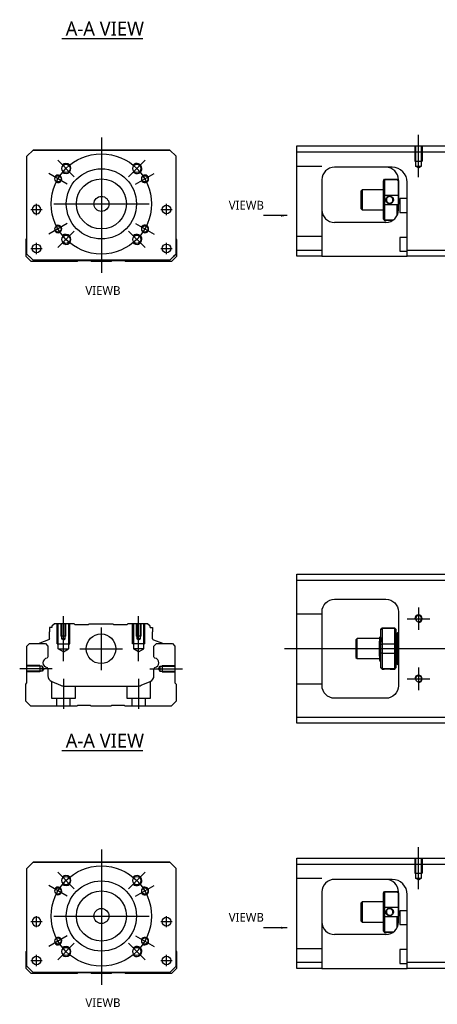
# Model space of a CAD drawing. Header units: millimetres. Extents: x -227 to 3135, y -1502 to 860.
# Tile 17 of 32: x 974 to 1141, y -1502 to -1109. Entities that reach past the tile are written whole.
import ezdxf
from ezdxf.lldxf.tags import DXFTag

# ---------------------------------------------------------------- set-up
doc = ezdxf.new("R2010")
doc.units = ezdxf.units.MM
doc.layers.get('0').update_dxf_attribs({"linetype": 'CONTINUOUS'})
doc.layers.add('2', color=7, linetype='CONTINUOUS')
doc.styles.add('CHN', font='Microsoft JhengHei.ttf')
doc.styles.add('DIM-7', font='SIMPLEX.shx', dxfattribs={"width": 0.7, "bigfont": 'chineset.shx'})
tags = doc.linetypes.add('DASHED', pattern=[25.72, 12.86, -12.86]).pattern_tags.tags
tags[6:7] = [DXFTag(74, 4), DXFTag(75, 0), DXFTag(340, '0'), DXFTag(46, 0.0), DXFTag(50, 0.0), DXFTag(44, 0.0), DXFTag(45, 0.0)]
tags[4:5] = [DXFTag(74, 4), DXFTag(75, 0), DXFTag(340, '0'), DXFTag(46, 0.0), DXFTag(50, 0.0), DXFTag(44, 0.0), DXFTag(45, 0.0)]
doc.dimstyles.new('CNS', dxfattribs={"dimtxt": 3.5, "dimasz": 2.5, "dimexe": 1, "dimexo": 1, "dimgap": 1, "dimtad": 1, "dimdsep": 46, "dimtxsty": 'DIM-7', "dimcen": 0.09, "dimclrd": 4, "dimclre": 4, "dimclrt": 1, "dimadec": 0, "dimazin": 0, "dimtfac": 1, "dimtmove": 0, "dimatfit": 3, "dimfxl": 1, "dimtvp": 0.971429, "dimtolj": 1, "dimarcsym": 0})

msp = doc.modelspace()

# ---------------------------------------------------------------- linework, layer by layer
for p, q in [((990.77, -1116.5), (1023.01, -1116.5)), ((978.38, -1184.77), (982.88, -1184.77)), ((978.38, -1184.77), (982.88, -1184.77)), ((1030.25, -1184.77), (1034.75, -1184.77)), ((1030.25, -1184.77), (1034.75, -1184.77)), ((978.38, -1200.27), (982.88, -1200.27)), ((978.38, -1200.27), (982.88, -1200.27)), ((1030.25, -1200.27), (1034.75, -1200.27)), ((1030.25, -1200.27), (1034.75, -1200.27)), ((1133.02, -1343.48), (1133.02, -1352.48)), ((1128.52, -1347.98), (1137.52, -1347.98)), ((1079.52, -1359.93), (1217.95, -1359.93)), ((986.91, -1367.93), (973.91, -1367.93)), ((1133.02, -1367.48), (1133.02, -1376.48)), ((1128.52, -1371.98), (1137.52, -1371.98)), ((990.77, -1400.58), (1023.01, -1400.58)), ((978.38, -1468.85), (982.88, -1468.85)), ((978.38, -1468.85), (982.88, -1468.85)), ((1030.25, -1468.85), (1034.75, -1468.85)), ((1030.25, -1468.85), (1034.75, -1468.85)), ((978.38, -1484.35), (982.88, -1484.35)), ((978.38, -1484.35), (982.88, -1484.35)), ((1030.25, -1484.35), (1034.75, -1484.35)), ((1030.25, -1484.35), (1034.75, -1484.35))]:
    msp.add_line(p, q)
at = {"ltscale": 0.3}
for p, q in [((1006.51, -1156.02), (1006.51, -1210.02)), ((995.66, -1171.67), (989.08, -1165.09)), ((1017.37, -1171.67), (1023.94, -1165.09)), ((992.87, -1174.64), (985.51, -1170.39)), ((1020.15, -1174.64), (1027.51, -1170.39)), ((980.63, -1187.02), (980.63, -1182.52)), ((980.63, -1187.02), (980.63, -1182.52)), ((987.51, -1182.52), (1025.51, -1182.52)), ((1032.5, -1187.02), (1032.5, -1182.52)), ((1032.5, -1187.02), (1032.5, -1182.52)), ((992.87, -1190.39), (985.51, -1194.64)), ((995.66, -1193.37), (989.08, -1199.95)), ((1017.37, -1193.37), (1023.94, -1199.95)), ((1020.15, -1190.39), (1027.51, -1194.64)), ((980.63, -1202.52), (980.63, -1198.02)), ((980.63, -1202.52), (980.63, -1198.02)), ((1032.5, -1202.52), (1032.5, -1198.02)), ((1032.5, -1202.52), (1032.5, -1198.02)), ((1006.36, -1351.48), (1006.36, -1368.48)), ((997.86, -1359.98), (1014.86, -1359.98)), ((1006.51, -1440.1), (1006.51, -1494.1)), ((995.66, -1455.75), (989.08, -1449.17)), ((1017.37, -1455.75), (1023.94, -1449.17)), ((992.87, -1458.73), (985.51, -1454.48)), ((1020.15, -1458.73), (1027.51, -1454.48)), ((980.63, -1471.1), (980.63, -1466.6)), ((980.63, -1471.1), (980.63, -1466.6)), ((987.51, -1466.6), (1025.51, -1466.6)), ((1032.5, -1471.1), (1032.5, -1466.6)), ((1032.5, -1471.1), (1032.5, -1466.6)), ((992.87, -1474.48), (985.51, -1478.73)), ((1020.15, -1474.48), (1027.51, -1478.73)), ((995.66, -1477.46), (989.08, -1484.03)), ((1017.37, -1477.46), (1023.94, -1484.03)), ((980.63, -1486.6), (980.63, -1482.1)), ((980.63, -1486.6), (980.63, -1482.1)), ((1032.5, -1486.6), (1032.5, -1482.1)), ((1032.5, -1486.6), (1032.5, -1482.1))]:
    msp.add_line(p, q, dxfattribs=at)
at = {"linetype": 'Continuous'}
for p, q in [((976.81, -1163.52), (979.31, -1161.02)), ((979.31, -1161.02), (976.81, -1163.52)), ((979.31, -1161.02), (1033.81, -1161.02)), ((1033.81, -1161.02), (979.31, -1161.02)), ((1033.81, -1161.02), (1036.31, -1163.52)), ((1036.31, -1163.52), (1033.81, -1161.02)), ((976.81, -1202.52), (976.81, -1163.52)), ((1036.31, -1202.52), (1036.31, -1163.52)), ((976.51, -1196.67), (976.81, -1196.37)), ((976.51, -1203.47), (976.51, -1196.67)), ((1036.31, -1196.47), (1036.51, -1196.67)), ((1036.51, -1196.67), (1036.51, -1203.47)), ((978.51, -1205.47), (976.51, -1203.47)), ((976.81, -1202.52), (979.31, -1205.02)), ((979.31, -1205.02), (977.81, -1203.52)), ((996.86, -1205.47), (978.51, -1205.47)), ((979.31, -1205.02), (979.31, -1205.02)), ((1033.81, -1205.02), (979.31, -1205.02)), ((1033.81, -1205.02), (979.31, -1205.02)), ((997.21, -1205.22), (996.86, -1205.47)), ((1002.21, -1205.22), (997.21, -1205.22)), ((1002.57, -1205.47), (1002.21, -1205.22)), ((1010.46, -1205.47), (1002.57, -1205.47)), ((1010.81, -1205.22), (1010.46, -1205.47)), ((1015.81, -1205.22), (1010.81, -1205.22)), ((1016.16, -1205.47), (1015.81, -1205.22)), ((1034.51, -1205.47), (1016.16, -1205.47)), ((1033.81, -1205.02), (1036.31, -1202.52)), ((1036.51, -1203.47), (1034.51, -1205.47)), ((1084.52, -1332.73), (1084.52, -1330.23)), ((1084.52, -1330.23), (1143.52, -1330.23)), ((1143.52, -1332.73), (1084.52, -1332.73)), ((1084.52, -1387.23), (1084.52, -1332.73)), ((1099.52, -1340.23), (1120.02, -1340.23)), ((1094.52, -1374.73), (1094.52, -1345.23)), ((1125.02, -1345.23), (1125.02, -1374.73)), ((987.79, -1349.98), (986.79, -1350.98)), ((986.79, -1350.98), (986.79, -1351.48)), ((995.66, -1349.98), (987.79, -1349.98)), ((995.96, -1350.28), (995.66, -1349.98)), ((995.96, -1350.28), (1001.36, -1350.28)), ((1001.36, -1350.28), (1001.66, -1349.98)), ((1001.66, -1349.98), (1011.06, -1349.98)), ((1011.36, -1350.28), (1011.06, -1349.98)), ((1011.36, -1350.28), (1016.76, -1350.28)), ((1017.06, -1349.98), (1016.76, -1350.28)), ((1024.93, -1349.98), (1017.06, -1349.98)), ((1025.93, -1350.98), (1024.93, -1349.98)), ((1025.93, -1351.48), (1025.93, -1350.98)), ((985.79, -1351.48), (985.79, -1353.18)), ((986.79, -1351.48), (985.79, -1351.48)), ((985.79, -1355.98), (985.79, -1353.18)), ((1025.93, -1351.48), (1026.93, -1351.48)), ((1026.93, -1351.48), (1026.93, -1353.18)), ((1026.93, -1355.98), (1026.93, -1353.18)), ((1118.51, -1351.73), (1118.01, -1352.23)), ((1118.01, -1352.42), (1118.01, -1352.23)), ((1118.01, -1358.25), (1118.01, -1352.42)), ((1123.51, -1351.73), (1118.51, -1351.73)), ((1118.51, -1351.73), (1118.51, -1351.96)), ((1118.51, -1351.96), (1118.51, -1358)), ((1123.51, -1351.96), (1118.51, -1351.96)), ((1124.01, -1352.23), (1123.51, -1351.73)), ((1123.51, -1351.96), (1123.51, -1351.73)), ((1123.51, -1358), (1123.51, -1351.96)), ((1124.01, -1352.23), (1124.01, -1352.42)), ((1124.01, -1352.42), (1124.01, -1358.25)), ((1124.51, -1353.93), (1124.01, -1353.93)), ((1124.51, -1359.93), (1124.51, -1353.93)), ((1124.51, -1354.03), (1124.51, -1365.83)), ((976.81, -1358.93), (977.81, -1357.93)), ((976.81, -1373.63), (976.81, -1358.93)), ((977.81, -1357.93), (984.14, -1357.93)), ((981.75, -1357.91), (981.75, -1357.93)), ((985.46, -1356.45), (981.88, -1357.74)), ((984.14, -1357.93), (985.14, -1358.93)), ((985.14, -1358.93), (985.14, -1363.21)), ((1027.26, -1356.45), (1030.84, -1357.74)), ((1027.49, -1358.93), (1028.49, -1357.93)), ((1027.49, -1363.21), (1027.49, -1358.93)), ((1028.49, -1357.93), (1034.81, -1357.93)), ((1030.97, -1357.91), (1030.97, -1357.93)), ((1034.81, -1357.93), (1035.81, -1358.93)), ((1035.81, -1358.93), (1035.81, -1373.63)), ((1108.51, -1355.93), (1108.01, -1356.43)), ((1108.01, -1356.43), (1108.01, -1356.43)), ((1108.01, -1356.43), (1108.01, -1363.43)), ((1117.51, -1355.93), (1108.51, -1355.93)), ((1108.51, -1363.93), (1108.51, -1355.93)), ((1117.51, -1362.91), (1117.51, -1356.96)), ((1117.89, -1355.43), (1117.64, -1355.43)), ((1118.01, -1359.93), (1118.01, -1358.25)), ((1118.51, -1358), (1118.51, -1359.93)), ((1118.51, -1358), (1123.51, -1358)), ((1123.51, -1359.93), (1123.51, -1358)), ((1124.01, -1358.25), (1124.01, -1361.61)), ((1118.01, -1361.61), (1118.01, -1359.93)), ((1118.01, -1367.45), (1118.01, -1361.61)), ((1118.51, -1359.93), (1118.51, -1361.86)), ((1118.51, -1361.86), (1118.51, -1367.9)), ((1123.51, -1361.86), (1118.51, -1361.86)), ((1123.51, -1361.86), (1123.51, -1359.93)), ((1123.51, -1367.9), (1123.51, -1361.86)), ((1124.01, -1361.61), (1124.01, -1367.45)), ((1124.51, -1359.93), (1124.51, -1365.93)), ((1108.01, -1363.43), (1108.51, -1363.93)), ((1108.51, -1363.93), (1117.51, -1363.93)), ((1117.68, -1364.93), (1117.85, -1364.93)), ((1124.01, -1365.93), (1124.51, -1365.93)), ((985.14, -1367.95), (985.14, -1370.76)), ((1027.49, -1370.76), (1027.49, -1367.95)), ((1118.01, -1367.63), (1118.01, -1367.45)), ((1118.01, -1367.63), (1118.51, -1368.13)), ((1118.51, -1367.9), (1118.51, -1368.13)), ((1118.51, -1367.9), (1123.51, -1367.9)), ((1118.51, -1368.13), (1119.01, -1368.13)), ((1122.02, -1368.13), (1123.51, -1368.13)), ((1123.51, -1368.13), (1124.01, -1367.63)), ((1123.51, -1368.13), (1123.51, -1367.9)), ((1124.01, -1367.45), (1124.01, -1367.63)), ((976.31, -1374.13), (976.81, -1373.63)), ((976.31, -1380.93), (976.31, -1374.13)), ((986.68, -1373.07), (990.24, -1374.55)), ((1022.38, -1374.55), (1025.94, -1373.07)), ((1035.81, -1373.63), (1036.31, -1374.13)), ((1036.31, -1374.13), (1036.31, -1380.93)), ((992.16, -1374.93), (1020.47, -1374.93)), ((978.31, -1382.93), (976.31, -1380.93)), ((1036.31, -1380.93), (1034.31, -1382.93)), ((1120.02, -1379.73), (1099.52, -1379.73)), ((996.66, -1382.93), (978.31, -1382.93)), ((997.01, -1382.68), (996.66, -1382.93)), ((1002.01, -1382.68), (997.01, -1382.68)), ((1002.36, -1382.93), (1002.01, -1382.68)), ((1010.26, -1382.93), (1002.36, -1382.93)), ((1010.61, -1382.68), (1010.26, -1382.93)), ((1015.61, -1382.68), (1010.61, -1382.68)), ((1015.96, -1382.93), (1015.61, -1382.68)), ((1034.31, -1382.93), (1015.96, -1382.93)), ((1084.52, -1389.73), (1084.52, -1387.23)), ((1084.52, -1387.23), (1143.52, -1387.23)), ((1143.52, -1389.73), (1084.52, -1389.73)), ((976.81, -1447.6), (979.31, -1445.1)), ((979.31, -1445.1), (976.81, -1447.6)), ((979.31, -1445.1), (1033.81, -1445.1)), ((1033.81, -1445.1), (979.31, -1445.1)), ((1033.81, -1445.1), (1036.31, -1447.6)), ((1036.31, -1447.6), (1033.81, -1445.1)), ((976.81, -1486.6), (976.81, -1447.6)), ((1036.31, -1486.6), (1036.31, -1447.6)), ((976.51, -1480.76), (976.81, -1480.46)), ((976.51, -1487.56), (976.51, -1480.76)), ((1036.31, -1480.55), (1036.51, -1480.76)), ((1036.51, -1480.76), (1036.51, -1487.56)), ((978.51, -1489.56), (976.51, -1487.56)), ((976.81, -1486.6), (979.31, -1489.1)), ((979.31, -1489.1), (977.81, -1487.6)), ((1033.81, -1489.1), (1036.31, -1486.6)), ((1036.51, -1487.56), (1034.51, -1489.56)), ((996.86, -1489.56), (978.51, -1489.56)), ((979.31, -1489.1), (979.31, -1489.1)), ((1033.81, -1489.1), (979.31, -1489.1)), ((1033.81, -1489.1), (979.31, -1489.1)), ((997.21, -1489.31), (996.86, -1489.56)), ((1002.21, -1489.31), (997.21, -1489.31)), ((1002.57, -1489.56), (1002.21, -1489.31)), ((1010.46, -1489.56), (1002.57, -1489.56)), ((1010.81, -1489.31), (1010.46, -1489.56)), ((1015.81, -1489.31), (1010.81, -1489.31)), ((1016.16, -1489.56), (1015.81, -1489.31)), ((1034.51, -1489.56), (1016.16, -1489.56))]:
    msp.add_line(p, q, dxfattribs=at)
at = {"linetype": 'DASHED'}
for p, q in [((979.31, -1161.02), (979.31, -1161.02)), ((995.79, -1161.02), (993.34, -1161.02)), ((1017.34, -1161.02), (1019.79, -1161.02)), ((1033.81, -1161.02), (1033.81, -1161.02)), ((976.81, -1163.52), (976.81, -1163.52)), ((1036.31, -1163.52), (1036.31, -1163.52)), ((978.88, -1184.77), (978.88, -1184.77)), ((982.38, -1184.77), (982.38, -1184.77)), ((1030.75, -1184.77), (1030.75, -1184.77)), ((1034.25, -1184.77), (1034.25, -1184.77)), ((976.81, -1188.02), (976.81, -1188.02)), ((1036.31, -1188.02), (1036.31, -1188.02)), ((978.88, -1200.27), (978.88, -1200.27)), ((982.38, -1200.27), (982.38, -1200.27)), ((977.81, -1203.52), (977.81, -1203.52)), ((1033.81, -1205.02), (1036.31, -1202.52)), ((1035.31, -1203.52), (1033.81, -1205.02)), ((1033.81, -1205.02), (1033.81, -1205.02)), ((1036.31, -1202.52), (1035.31, -1203.52)), ((1035.31, -1203.52), (1035.31, -1203.52)), ((995.96, -1350.28), (995.96, -1350.28)), ((1016.76, -1350.28), (1016.76, -1350.28)), ((1117.64, -1355.43), (1117.64, -1355.43)), ((979.31, -1445.1), (979.31, -1445.1)), ((995.79, -1445.1), (993.34, -1445.1)), ((1017.34, -1445.1), (1019.79, -1445.1)), ((1033.81, -1445.1), (1033.81, -1445.1)), ((976.81, -1447.6), (976.81, -1447.6)), ((1036.31, -1447.6), (1036.31, -1447.6)), ((978.88, -1468.85), (978.88, -1468.85)), ((982.38, -1468.85), (982.38, -1468.85)), ((1030.75, -1468.85), (1030.75, -1468.85)), ((1034.25, -1468.85), (1034.25, -1468.85)), ((976.81, -1472.1), (976.81, -1472.1)), ((1036.31, -1472.1), (1036.31, -1472.1)), ((978.88, -1484.35), (978.88, -1484.35)), ((982.38, -1484.35), (982.38, -1484.35)), ((977.81, -1487.6), (977.81, -1487.6)), ((1033.81, -1489.1), (1036.31, -1486.6)), ((1035.31, -1487.6), (1033.81, -1489.1)), ((1036.31, -1486.6), (1035.31, -1487.6)), ((1035.31, -1487.6), (1035.31, -1487.6)), ((1033.81, -1489.1), (1033.81, -1489.1))]:
    msp.add_line(p, q, dxfattribs=at)
at = {"ltscale": 0.1}
for p, q in [((991.36, -1364.98), (991.36, -1346.98)), ((1021.36, -1364.98), (1021.36, -1346.98)), ((1025.81, -1367.93), (1038.81, -1367.93)), ((991.36, -1371.93), (991.36, -1383.93)), ((1021.36, -1371.93), (1021.36, -1383.93))]:
    msp.add_line(p, q, dxfattribs=at)
at = {"linetype": 'DASHED', "ltscale": 0.1}
for p, q in [((1094.52, -1346.12), (1084.52, -1346.12)), ((988.86, -1357.98), (988.86, -1349.98)), ((989.29, -1359.98), (989.29, -1349.98)), ((990.36, -1349.98), (990.36, -1354.98)), ((990.62, -1349.98), (990.62, -1355.98)), ((992.1, -1355.98), (992.1, -1349.98)), ((992.36, -1354.98), (992.36, -1349.98)), ((993.43, -1349.98), (993.43, -1359.98)), ((993.86, -1357.98), (993.86, -1349.98)), ((1018.86, -1357.98), (1018.86, -1349.98)), ((1019.29, -1349.98), (1019.29, -1359.98)), ((1020.36, -1349.98), (1020.36, -1354.98)), ((1020.62, -1349.98), (1020.62, -1355.98)), ((1022.1, -1355.98), (1022.1, -1349.98)), ((1022.36, -1354.98), (1022.36, -1349.98)), ((1023.43, -1359.98), (1023.43, -1349.98)), ((1023.86, -1357.98), (1023.86, -1349.98)), ((992.36, -1354.98), (990.36, -1354.98)), ((1022.36, -1354.98), (1020.36, -1354.98)), ((988.86, -1357.98), (993.86, -1357.98)), ((992.1, -1355.98), (990.62, -1355.98)), ((991.36, -1356.41), (990.62, -1355.98)), ((991.36, -1356.41), (992.1, -1355.98)), ((1023.86, -1357.98), (1018.86, -1357.98)), ((1022.1, -1355.98), (1020.62, -1355.98)), ((1021.36, -1356.41), (1020.62, -1355.98)), ((1021.36, -1356.41), (1022.1, -1355.98)), ((989.29, -1359.98), (993.43, -1359.98)), ((991.36, -1361.17), (989.29, -1359.98)), ((991.36, -1361.17), (993.43, -1359.98)), ((1023.43, -1359.98), (1019.29, -1359.98)), ((1021.36, -1361.17), (1019.29, -1359.98)), ((1021.36, -1361.17), (1023.43, -1359.98)), ((981.94, -1366.63), (976.94, -1366.63)), ((981.94, -1366.63), (981.94, -1369.23)), ((1030.81, -1366.63), (1030.81, -1369.23)), ((1030.81, -1366.63), (1035.81, -1366.63)), ((982.94, -1366.93), (976.94, -1366.93)), ((982.94, -1368.94), (976.94, -1368.94)), ((981.94, -1369.23), (976.94, -1369.23)), ((981.94, -1369.01), (981.94, -1369.06)), ((982.94, -1366.93), (982.94, -1368.94)), ((983.53, -1367.93), (982.94, -1366.93)), ((983.53, -1367.93), (982.94, -1368.94)), ((1029.23, -1367.93), (1029.81, -1366.93)), ((1029.23, -1367.93), (1029.81, -1368.94)), ((1029.81, -1366.93), (1029.81, -1368.94)), ((1029.81, -1366.93), (1035.81, -1366.93)), ((1029.81, -1368.94), (1035.81, -1368.94)), ((1030.81, -1369.01), (1030.81, -1369.06)), ((1030.81, -1369.23), (1035.81, -1369.23)), ((986.61, -1373.06), (986.61, -1379.63)), ((1026.11, -1379.63), (1026.11, -1373)), ((1094.52, -1374.12), (1084.52, -1374.12)), ((996.11, -1379.63), (996.11, -1374.93)), ((1016.61, -1374.93), (1016.61, -1379.63)), ((986.61, -1379.63), (996.11, -1379.63)), ((988.61, -1379.63), (988.61, -1382.93)), ((994.11, -1382.93), (994.11, -1379.63)), ((1016.61, -1379.63), (1026.11, -1379.63)), ((1018.61, -1379.63), (1018.61, -1382.93)), ((1024.11, -1382.93), (1024.11, -1379.63))]:
    msp.add_line(p, q, dxfattribs=at)
at = {"ltscale": 0.3}
for centre in [(1006.51, -1182.52), (1006.51, -1466.6)]:
    msp.add_circle(centre, 20, dxfattribs=at)
at = {"linetype": 'Continuous'}
for centre, radius in [((992.37, -1168.38), 1.65), ((1006.51, -1182.52), 14), ((1020.65, -1168.38), 1.65), ((989.19, -1172.52), 1.25), ((1006.51, -1182.52), 10), ((1023.83, -1172.52), 1.25), ((1006.51, -1182.52), 3), ((1032.5, -1184.77), 1.75), ((989.19, -1192.52), 1.25), ((1023.83, -1192.52), 1.25), ((992.37, -1196.66), 1.65), ((1020.65, -1196.66), 1.65), ((980.63, -1200.27), 1.75), ((1032.5, -1200.27), 1.75), ((1006.36, -1359.98), 5.9), ((992.37, -1452.46), 1.65), ((1006.51, -1466.6), 14), ((1020.65, -1452.46), 1.65), ((989.19, -1456.6), 1.25), ((1006.51, -1466.6), 10), ((1023.83, -1456.6), 1.25), ((1006.51, -1466.6), 3), ((1032.5, -1468.85), 1.75), ((989.19, -1476.6), 1.25), ((1023.83, -1476.6), 1.25), ((992.37, -1480.74), 1.65), ((1020.65, -1480.74), 1.65), ((980.63, -1484.35), 1.75), ((1032.5, -1484.35), 1.75)]:
    msp.add_circle(centre, radius, dxfattribs=at)
at = {"linetype": 'Continuous', "extrusion": (0, 0, -1)}
for centre, radius in [((-980.63, -1184.77), 1.75), ((-1133.02, -1347.98), 1.22), ((-1133.02, -1371.98), 1.22), ((-980.63, -1468.85), 1.75)]:
    msp.add_circle(centre, radius, dxfattribs=at)
for centre, radius, start, end in [((992.37, -1168.38), 2, 227.8658, 135), ((1020.65, -1168.38), 2, 225, 137.8658), ((989.19, -1172.52), 1.5, 242.1491, 150), ((1023.83, -1172.52), 1.5, 210, 122.1491), ((989.19, -1192.52), 1.5, 210, 117.8509), ((1023.83, -1192.52), 1.5, 237.8509, 150), ((992.37, -1196.66), 2, 225, 132.134), ((1020.65, -1196.66), 2, 222.1342, 135), ((1133.02, -1347.98), 1.5, 270, 180), ((1133.02, -1371.98), 1.5, 270, 180), ((992.37, -1452.46), 2, 227.8658, 135), ((1020.65, -1452.46), 2, 225, 137.8658), ((989.19, -1456.6), 1.5, 242.1491, 150), ((1023.83, -1456.6), 1.5, 210, 122.1491), ((989.19, -1476.6), 1.5, 210, 117.8509), ((1023.83, -1476.6), 1.5, 237.8509, 150), ((992.37, -1480.74), 2, 225, 132.134), ((1020.65, -1480.74), 2, 222.1342, 135)]:
    msp.add_arc(centre, radius, start, end)
for centre, radius, start, end in [((-1099.52, -1345.23), 5, 0, 90), ((-1120.02, -1345.23), 5, 90, 180), ((-985.29, -1355.98), 0.5, 180, 250.1017), ((-1030.77, -1357.93), 0.2, 109.8983, 172.0917), ((-984.64, -1363.21), 0.5, 180, 249.8105), ((-1027.99, -1363.21), 0.5, 290.1895, 0), ((-984.64, -1367.95), 0.5, 110.1895, 180), ((-1027.99, -1367.95), 0.5, 0, 69.8105), ((-1099.52, -1374.73), 5, 270, 0), ((-1120.02, -1374.73), 5, 180, 270)]:
    msp.add_arc(centre, radius, start, end, dxfattribs=at)
at = {"linetype": 'Continuous'}
for centre, radius, start, end in [((1125.02, -1354.03), 0.5, 90, 180), ((981.95, -1357.93), 0.2, 109.8983, 172.0917), ((1027.43, -1355.98), 0.5, 180, 250.1017), ((985.13, -1365.58), 1.93, 99.5288, 260.4712), ((1027.49, -1365.58), 1.93, 279.5288, 80.4712), ((1125.02, -1365.83), 0.5, 180, 270), ((987.64, -1370.76), 2.5, 180, 247.4572), ((1024.99, -1370.76), 2.5, 292.5428, 0), ((992.16, -1369.93), 5, 247.4572, 270), ((1020.47, -1369.93), 5, 270, 292.5428)]:
    msp.add_arc(centre, radius, start, end, dxfattribs=at)
for points, degree in [([(1118.01, -1352.42), (1118.18, -1352.26), (1118.35, -1352.11), (1118.51, -1351.96)], 3), ([(1123.51, -1351.96), (1123.68, -1352.11), (1123.85, -1352.26), (1124.01, -1352.42)], 3), ([(1117.65, -1355.45), (1117.53, -1355.24)], 1), ([(1118.01, -1356.21), (1117.95, -1356.32), (1117.89, -1355.43)], 2), ([(1118.01, -1358.25), (1118.18, -1358.17), (1118.35, -1358.09), (1118.51, -1358)], 3), ([(1123.51, -1358), (1123.68, -1358.09), (1123.85, -1358.17), (1124.01, -1358.25)], 3), ([(1118.51, -1361.86), (1118.35, -1361.78), (1118.18, -1361.69), (1118.01, -1361.61)], 3), ([(1123.51, -1361.86), (1123.68, -1361.78), (1123.85, -1361.69), (1124.01, -1361.61)], 3), ([(1117.5, -1364.63), (1117.59, -1364.78), (1117.67, -1364.93)], 2), ([(1117.86, -1364.93), (1117.94, -1364.79), (1118.01, -1363.65)], 2), ([(1118.51, -1367.9), (1118.35, -1367.75), (1118.18, -1367.6), (1118.01, -1367.45)], 3), ([(1123.51, -1367.9), (1123.68, -1367.75), (1123.85, -1367.6), (1124.01, -1367.45)], 3)]:
    msp.add_open_spline(points, degree=degree, dxfattribs=at)
for points, knots in [([(1117.51, -1355.22), (1117.51, -1355.25), (1117.51, -1355.34), (1117.51, -1355.66), (1117.51, -1355.89), (1117.51, -1356.41), (1117.51, -1356.67), (1117.51, -1356.96)], [0, 0, 0, 0, 0.341605, 0.341605, 0.709042, 0.709042, 1, 1, 1, 1]), ([(1117.85, -1364.93), (1117.84, -1364.93), (1117.84, -1364.92), (1117.81, -1364.84), (1117.79, -1364.71), (1117.76, -1364.3), (1117.74, -1364.03), (1117.7, -1363.39), (1117.68, -1363.01), (1117.65, -1362.19), (1117.63, -1360.75), (1117.6, -1359.85), (1117.58, -1359.39), (1117.54, -1357.61), (1117.53, -1357.27), (1117.51, -1356.96)], [0, 0, 0, 0, 0.062674, 0.062674, 0.22432, 0.22432, 0.386002, 0.386002, 0.547651, 0.547651, 0.70934, 0.70934, 0.870988, 0.870988, 1, 1, 1, 1]), ([(1118.02, -1362.44), (1118, -1362.18), (1117.98, -1361.86), (1117.94, -1362.18), (1117.93, -1360.79), (1117.89, -1360.02), (1117.87, -1359.61), (1117.84, -1357.84), (1117.82, -1357.47), (1117.78, -1356.8), (1117.77, -1356.49), (1117.73, -1355.99), (1117.71, -1355.79), (1117.68, -1355.54), (1117.66, -1355.47), (1117.65, -1355.44)], [0, 0, 0, 0, 0.142488, 0.142488, 0.289539, 0.289539, 0.436554, 0.436554, 0.583581, 0.583581, 0.730615, 0.730615, 0.877631, 0.877631, 1, 1, 1, 1]), ([(1117.89, -1355.43), (1117.91, -1355.43), (1117.93, -1355.48), (1117.96, -1356.7), (1117.98, -1356.88), (1118, -1357.2), (1118.01, -1357.3), (1118.01, -1357.41)], [0, 0, 0, 0, 0.388824, 0.388824, 0.829994, 0.829994, 1, 1, 1, 1]), ([(1117.51, -1362.91), (1117.51, -1363.28), (1117.51, -1363.62), (1117.51, -1364.14), (1117.51, -1364.34), (1117.51, -1364.59), (1117.51, -1364.65), (1117.51, -1364.65)], [0, 0, 0, 0, 0.355488, 0.355488, 0.70353, 0.70353, 1, 1, 1, 1]), ([(1117.51, -1362.91), (1117.53, -1363.3), (1117.55, -1363.66), (1117.59, -1364.25), (1117.61, -1364.48), (1117.64, -1364.81), (1117.66, -1364.91), (1117.68, -1364.93), (1117.68, -1364.93), (1117.68, -1364.93)], [0, 0, 0, 0, 0.320659, 0.320659, 0.641321, 0.641321, 0.962057, 0.962057, 1, 1, 1, 1]), ([(1119.01, -1368.13), (1119.01, -1368.13), (1119.04, -1368.12), (1119.15, -1368.1), (1119.24, -1368.09), (1119.45, -1368.06), (1119.59, -1368.04), (1119.88, -1368.01), (1120.04, -1367.99), (1120.37, -1367.98), (1120.55, -1367.98), (1120.87, -1367.99), (1121.02, -1368), (1121.31, -1368.02), (1121.45, -1368.04), (1121.68, -1368.07), (1121.78, -1368.09), (1121.93, -1368.11), (1121.99, -1368.12), (1122.02, -1368.13), (1122.02, -1368.13), (1122.02, -1368.13)], [0, 0, 0, 0, 0.109357, 0.109357, 0.21915, 0.21915, 0.330451, 0.330451, 0.436162, 0.436162, 0.542186, 0.542186, 0.640015, 0.640015, 0.743853, 0.743853, 0.849113, 0.849113, 0.958413, 0.958413, 1, 1, 1, 1])]:
    msp.add_open_spline(points, degree=3, knots=knots, dxfattribs=at)
at = {"linetype": 'DASHED'}
for points, degree in [([(1117.89, -1355.43), (1117.88, -1355.44), (1117.88, -1355.44)], 2), ([(1119.01, -1368.13), (1119.02, -1368.11)], 1)]:
    msp.add_open_spline(points, degree=degree, dxfattribs=at)
at = {"layer": '2', "ltscale": 0.5}
for p, q in [((1133.01, -1171.82), (1133.01, -1155)), ((1133.01, -1455.91), (1133.01, -1439.08))]:
    msp.add_line(p, q, dxfattribs=at)
at = {"layer": '2', "linetype": 'Continuous'}
for p, q in [((1084.51, -1161.91), (1084.51, -1159.41)), ((1084.51, -1159.41), (1143.51, -1159.41)), ((1143.51, -1161.91), (1084.51, -1161.91)), ((1084.51, -1200.91), (1084.51, -1161.91)), ((1122.36, -1167.91), (1099.51, -1167.91)), ((1094.51, -1172.91), (1094.51, -1200.91)), ((1119.01, -1173.21), (1119.51, -1172.71)), ((1119.01, -1173.21), (1119.01, -1173.39)), ((1119.01, -1179.23), (1119.01, -1173.39)), ((1119.51, -1172.71), (1119.51, -1172.94)), ((1119.51, -1172.71), (1124.51, -1172.71)), ((1119.51, -1172.94), (1119.51, -1178.98)), ((1124.51, -1172.94), (1119.51, -1172.94)), ((1125.01, -1173.21), (1124.51, -1172.71)), ((1124.51, -1172.94), (1124.51, -1172.71)), ((1125.01, -1184.91), (1125.01, -1172.91)), ((1125.01, -1173.21), (1125.01, -1173.39)), ((1125.01, -1173.39), (1125.01, -1179.23)), ((1128.51, -1200.91), (1128.51, -1173.91)), ((1110.51, -1176.91), (1110.01, -1177.41)), ((1110.01, -1177.41), (1110.01, -1180.91)), ((1119.01, -1176.91), (1110.51, -1176.91)), ((1110.51, -1176.91), (1110.51, -1184.91)), ((1110.01, -1180.91), (1110.01, -1184.41)), ((1119.01, -1182.59), (1119.01, -1179.23)), ((1119.51, -1178.98), (1119.51, -1182.84)), ((1119.51, -1178.98), (1124.51, -1178.98)), ((1125.01, -1179.23), (1125.01, -1182.59)), ((1128.51, -1180.41), (1125.51, -1180.41)), ((1125.51, -1180.41), (1125.51, -1185.91)), ((1110.01, -1184.41), (1110.51, -1184.91)), ((1110.51, -1184.91), (1119.01, -1184.91)), ((1119.01, -1188.43), (1119.01, -1182.59)), ((1119.51, -1182.84), (1119.51, -1188.88)), ((1124.51, -1182.84), (1119.51, -1182.84)), ((1124.51, -1187.09), (1124.51, -1182.84)), ((1125.51, -1185.91), (1128.51, -1185.91)), ((1120.01, -1189.91), (1099.51, -1189.91)), ((1119.01, -1188.61), (1119.01, -1188.43)), ((1119.01, -1188.61), (1119.51, -1189.11)), ((1119.51, -1188.88), (1119.51, -1189.11)), ((1119.51, -1188.88), (1123.05, -1188.88)), ((1119.51, -1189.11), (1120.01, -1189.11)), ((1128.51, -1195.91), (1125.51, -1195.91)), ((1125.51, -1195.91), (1125.51, -1201.41)), ((1084.51, -1200.91), (1094.51, -1200.91)), ((1084.51, -1203.41), (1084.51, -1200.91)), ((1094.51, -1200.91), (1094.51, -1203.41)), ((1125.51, -1201.41), (1128.51, -1201.41)), ((1128.51, -1203.41), (1128.51, -1200.91)), ((1128.51, -1200.91), (1143.51, -1200.91)), ((1094.51, -1203.41), (1084.51, -1203.41)), ((1094.51, -1203.41), (1128.51, -1203.41)), ((1143.51, -1203.41), (1128.51, -1203.41)), ((1084.51, -1445.99), (1084.51, -1443.49)), ((1084.51, -1443.49), (1143.51, -1443.49)), ((1143.51, -1445.99), (1084.51, -1445.99)), ((1084.51, -1484.99), (1084.51, -1445.99)), ((1122.36, -1451.99), (1099.51, -1451.99)), ((1094.51, -1456.99), (1094.51, -1484.99)), ((1119.01, -1457.29), (1119.51, -1456.79)), ((1119.51, -1456.79), (1119.51, -1457.02)), ((1119.51, -1456.79), (1124.51, -1456.79)), ((1119.51, -1457.02), (1119.51, -1463.06)), ((1124.51, -1457.02), (1119.51, -1457.02)), ((1125.01, -1457.29), (1124.51, -1456.79)), ((1124.51, -1457.02), (1124.51, -1456.79)), ((1125.01, -1468.99), (1125.01, -1456.99)), ((1110.51, -1460.99), (1110.01, -1461.49)), ((1119.01, -1460.99), (1110.51, -1460.99)), ((1110.51, -1460.99), (1110.51, -1468.99)), ((1119.01, -1457.29), (1119.01, -1457.48)), ((1119.01, -1463.32), (1119.01, -1457.48)), ((1125.01, -1457.29), (1125.01, -1457.48)), ((1125.01, -1457.48), (1125.01, -1463.32)), ((1128.51, -1484.99), (1128.51, -1457.99)), ((1110.01, -1461.49), (1110.01, -1465.99)), ((1119.01, -1466.67), (1119.01, -1463.32)), ((1119.51, -1463.06), (1119.51, -1466.92)), ((1119.51, -1463.06), (1124.51, -1463.06)), ((1125.01, -1463.32), (1125.01, -1466.67)), ((1128.51, -1464.49), (1125.51, -1464.49)), ((1125.51, -1464.49), (1125.51, -1469.99)), ((1110.01, -1465.99), (1110.01, -1468.49)), ((1110.01, -1468.49), (1110.51, -1468.99)), ((1110.51, -1468.99), (1119.01, -1468.99)), ((1119.01, -1472.51), (1119.01, -1466.67)), ((1119.51, -1466.92), (1119.51, -1472.96)), ((1124.51, -1466.92), (1119.51, -1466.92)), ((1124.51, -1471.17), (1124.51, -1466.92)), ((1119.01, -1472.69), (1119.01, -1472.51)), ((1119.01, -1472.69), (1119.51, -1473.19)), ((1125.51, -1469.99), (1128.51, -1469.99)), ((1120.01, -1473.99), (1099.51, -1473.99)), ((1119.51, -1472.96), (1119.51, -1473.19)), ((1119.51, -1472.96), (1123.05, -1472.96)), ((1119.51, -1473.19), (1120.01, -1473.19)), ((1128.51, -1479.99), (1125.51, -1479.99)), ((1125.51, -1479.99), (1125.51, -1485.49)), ((1084.51, -1484.99), (1094.51, -1484.99)), ((1084.51, -1487.49), (1084.51, -1484.99)), ((1094.51, -1487.49), (1084.51, -1487.49)), ((1094.51, -1484.99), (1094.51, -1487.49)), ((1094.51, -1487.49), (1128.51, -1487.49)), ((1125.51, -1485.49), (1128.51, -1485.49)), ((1128.51, -1487.49), (1128.51, -1484.99)), ((1128.51, -1484.99), (1143.51, -1484.99)), ((1143.51, -1487.49), (1128.51, -1487.49))]:
    msp.add_line(p, q, dxfattribs=at)
at = {"layer": '2', "linetype": 'DASHED', "ltscale": 0.1}
for p, q in [((1131.51, -1159.41), (1131.51, -1165.41)), ((1131.79, -1159.41), (1131.79, -1167.41)), ((1134.24, -1167.41), (1134.24, -1159.41)), ((1134.51, -1159.41), (1134.51, -1165.41)), ((1131.51, -1165.41), (1134.51, -1165.41)), ((1094.51, -1167.55), (1084.51, -1167.55)), ((1133.01, -1168.11), (1131.79, -1167.4)), ((1131.79, -1167.41), (1134.24, -1167.41)), ((1133.01, -1168.11), (1134.24, -1167.4)), ((1094.51, -1195.55), (1084.51, -1195.55)), ((1131.51, -1443.49), (1131.51, -1449.49)), ((1131.79, -1443.49), (1131.79, -1451.49)), ((1134.24, -1451.49), (1134.24, -1443.49)), ((1134.51, -1443.49), (1134.51, -1449.49)), ((1094.51, -1451.64), (1084.51, -1451.64)), ((1131.51, -1449.49), (1134.51, -1449.49)), ((1133.01, -1452.19), (1131.79, -1451.48)), ((1131.79, -1451.49), (1134.24, -1451.49)), ((1133.01, -1452.19), (1134.24, -1451.48)), ((1094.51, -1479.64), (1084.51, -1479.64))]:
    msp.add_line(p, q, dxfattribs=at)
at = {"layer": '2', "linetype": 'DASHED'}
for p, q in [((1122.51, -1167.91), (1122.36, -1167.91)), ((1122.51, -1451.99), (1122.36, -1451.99))]:
    msp.add_line(p, q, dxfattribs=at)
at = {"layer": '2', "linetype": 'Continuous'}
for centre, start, end in [((1099.51, -1172.91), 90, 180), ((1120.01, -1172.91), 0, 90), ((1099.51, -1184.91), 180, 270), ((1120.01, -1184.91), 270, 0), ((1099.51, -1456.99), 90, 180), ((1120.01, -1456.99), 0, 90), ((1099.51, -1468.99), 180, 270), ((1120.01, -1468.99), 270, 0)]:
    msp.add_arc(centre, 5, start, end, dxfattribs=at)
at = {"layer": '2', "linetype": 'DASHED'}
for centre in [(1122.51, -1173.91), (1122.51, -1457.99)]:
    msp.add_arc(centre, 6, 0, 90, dxfattribs=at)
at = {"layer": '2', "linetype": 'Continuous'}
for centre in [(1122.51, -1173.91), (1122.51, -1457.99)]:
    msp.add_ellipse(centre, major_axis=(-4.24, 4.24), ratio=1, start_param=3.926991, end_param=5.497787, dxfattribs=at)
for points in [[(1122.51, -1167.91), (1122.46, -1167.91), (1122.41, -1167.91), (1122.36, -1167.91)], [(1119.51, -1172.94), (1119.35, -1173.09), (1119.18, -1173.24), (1119.01, -1173.39)], [(1124.51, -1172.94), (1124.68, -1173.09), (1124.85, -1173.24), (1125.01, -1173.39)], [(1119.51, -1178.98), (1119.35, -1179.06), (1119.18, -1179.15), (1119.01, -1179.23)], [(1124.51, -1178.98), (1124.68, -1179.06), (1124.85, -1179.15), (1125.01, -1179.23)], [(1119.51, -1182.84), (1119.35, -1182.76), (1119.18, -1182.67), (1119.01, -1182.59)], [(1125.01, -1182.59), (1124.85, -1182.67), (1124.68, -1182.76), (1124.51, -1182.84)], [(1119.51, -1188.88), (1119.35, -1188.73), (1119.18, -1188.58), (1119.01, -1188.43)], [(1122.51, -1451.99), (1122.46, -1451.99), (1122.41, -1451.99), (1122.36, -1451.99)], [(1119.51, -1457.02), (1119.35, -1457.17), (1119.18, -1457.33), (1119.01, -1457.48)], [(1124.51, -1457.02), (1124.68, -1457.17), (1124.85, -1457.33), (1125.01, -1457.48)], [(1119.51, -1463.06), (1119.35, -1463.15), (1119.18, -1463.23), (1119.01, -1463.32)], [(1124.51, -1463.06), (1124.68, -1463.15), (1124.85, -1463.23), (1125.01, -1463.32)], [(1119.51, -1466.92), (1119.35, -1466.84), (1119.18, -1466.75), (1119.01, -1466.67)], [(1125.01, -1466.67), (1124.85, -1466.75), (1124.68, -1466.84), (1124.51, -1466.92)], [(1119.51, -1472.96), (1119.35, -1472.81), (1119.18, -1472.66), (1119.01, -1472.51)]]:
    msp.add_open_spline(points, degree=3, dxfattribs=at)
for points, knots in [([(1120.01, -1180.91), (1120.01, -1180.73), (1120.04, -1180.56), (1120.15, -1180.23), (1120.24, -1180.07), (1120.45, -1179.79), (1120.59, -1179.67), (1120.88, -1179.49), (1121.04, -1179.42), (1121.37, -1179.35), (1121.55, -1179.35), (1121.87, -1179.39), (1122.02, -1179.44), (1122.31, -1179.58), (1122.45, -1179.68), (1122.68, -1179.92), (1122.78, -1180.06), (1122.93, -1180.36), (1122.98, -1180.54), (1123.02, -1180.78), (1123.02, -1180.84), (1123.02, -1180.91)], [0, 0, 0, 0, 0.109357, 0.109357, 0.21915, 0.21915, 0.330451, 0.330451, 0.436162, 0.436162, 0.542186, 0.542186, 0.640015, 0.640015, 0.743853, 0.743853, 0.849113, 0.849113, 0.958413, 0.958413, 1, 1, 1, 1]), ([(1123.02, -1180.91), (1123.02, -1181.09), (1122.99, -1181.26), (1122.88, -1181.59), (1122.79, -1181.75), (1122.57, -1182.03), (1122.44, -1182.15), (1122.14, -1182.33), (1121.98, -1182.4), (1121.65, -1182.47), (1121.48, -1182.47), (1121.16, -1182.43), (1121, -1182.38), (1120.71, -1182.24), (1120.58, -1182.14), (1120.34, -1181.9), (1120.24, -1181.76), (1120.09, -1181.45), (1120.04, -1181.28), (1120.01, -1181.04), (1120.01, -1180.98), (1120.01, -1180.91)], [0, 0, 0, 0, 0.109681, 0.109681, 0.219848, 0.219848, 0.331471, 0.331471, 0.436803, 0.436803, 0.542595, 0.542595, 0.640477, 0.640477, 0.744315, 0.744315, 0.8492, 0.8492, 0.95844, 0.95844, 1, 1, 1, 1]), ([(1122.81, -1180.91), (1122.81, -1180.79), (1122.8, -1180.66), (1122.72, -1180.41), (1122.66, -1180.28), (1122.49, -1180.04), (1122.39, -1179.94), (1122.15, -1179.77), (1122.02, -1179.7), (1121.74, -1179.62), (1121.59, -1179.6), (1121.3, -1179.62), (1121.16, -1179.65), (1120.9, -1179.76), (1120.77, -1179.83), (1120.55, -1180.02), (1120.46, -1180.14), (1120.31, -1180.39), (1120.26, -1180.53), (1120.22, -1180.75), (1120.21, -1180.83), (1120.21, -1180.91)], [0, 0, 0, 0, 0.090081, 0.090081, 0.195216, 0.195216, 0.30186, 0.30186, 0.410211, 0.410211, 0.517617, 0.517617, 0.621981, 0.621981, 0.727419, 0.727419, 0.835017, 0.835017, 0.943332, 0.943332, 1, 1, 1, 1]), ([(1120.21, -1180.91), (1120.21, -1181.03), (1120.23, -1181.16), (1120.31, -1181.41), (1120.37, -1181.54), (1120.53, -1181.78), (1120.64, -1181.88), (1120.87, -1182.05), (1121.01, -1182.12), (1121.29, -1182.2), (1121.44, -1182.22), (1121.73, -1182.2), (1121.87, -1182.17), (1122.13, -1182.06), (1122.26, -1181.99), (1122.47, -1181.8), (1122.57, -1181.68), (1122.71, -1181.43), (1122.77, -1181.29), (1122.81, -1181.07), (1122.81, -1180.99), (1122.81, -1180.91)], [0, 0, 0, 0, 0.090082, 0.090082, 0.19511, 0.19511, 0.301651, 0.301651, 0.410013, 0.410013, 0.517402, 0.517402, 0.621792, 0.621792, 0.727238, 0.727238, 0.834796, 0.834796, 0.943135, 0.943135, 1, 1, 1, 1]), ([(1120.01, -1189.11), (1120.01, -1189.11), (1120.04, -1189.1), (1120.15, -1189.08), (1120.24, -1189.07), (1120.46, -1189.03), (1120.59, -1189.02), (1120.89, -1188.99), (1121.05, -1188.97), (1121.38, -1188.96), (1121.55, -1188.96), (1121.87, -1188.97), (1122.02, -1188.98), (1122.31, -1189), (1122.45, -1189.02), (1122.65, -1189.05), (1122.73, -1189.06), (1122.79, -1189.07)], [0, 0, 0, 0, 0.1096809, 0.1096809, 0.2198481, 0.2198481, 0.3314707, 0.3314707, 0.4368026, 0.4368026, 0.542595, 0.542595, 0.6404774, 0.6404774, 0.7443154, 0.7443154, 0.8201607, 0.8201607, 0.8201607, 0.8201607]), ([(1120.01, -1464.99), (1120.01, -1464.82), (1120.04, -1464.64), (1120.15, -1464.31), (1120.24, -1464.15), (1120.45, -1463.87), (1120.59, -1463.75), (1120.88, -1463.57), (1121.04, -1463.51), (1121.37, -1463.44), (1121.55, -1463.43), (1121.87, -1463.47), (1122.02, -1463.52), (1122.31, -1463.66), (1122.45, -1463.76), (1122.68, -1464), (1122.78, -1464.14), (1122.93, -1464.45), (1122.98, -1464.62), (1123.02, -1464.86), (1123.02, -1464.93), (1123.02, -1464.99)], [0, 0, 0, 0, 0.109357, 0.109357, 0.21915, 0.21915, 0.330451, 0.330451, 0.436162, 0.436162, 0.542186, 0.542186, 0.640015, 0.640015, 0.743853, 0.743853, 0.849113, 0.849113, 0.958413, 0.958413, 1, 1, 1, 1]), ([(1123.02, -1464.99), (1123.02, -1465.17), (1122.99, -1465.35), (1122.88, -1465.68), (1122.79, -1465.84), (1122.57, -1466.11), (1122.44, -1466.23), (1122.14, -1466.41), (1121.98, -1466.48), (1121.65, -1466.55), (1121.48, -1466.56), (1121.16, -1466.51), (1121, -1466.46), (1120.71, -1466.32), (1120.58, -1466.22), (1120.34, -1465.98), (1120.24, -1465.84), (1120.09, -1465.54), (1120.04, -1465.37), (1120.01, -1465.13), (1120.01, -1465.06), (1120.01, -1464.99)], [0, 0, 0, 0, 0.109681, 0.109681, 0.219848, 0.219848, 0.331471, 0.331471, 0.436803, 0.436803, 0.542595, 0.542595, 0.640477, 0.640477, 0.744315, 0.744315, 0.8492, 0.8492, 0.95844, 0.95844, 1, 1, 1, 1]), ([(1122.81, -1464.99), (1122.81, -1464.87), (1122.8, -1464.75), (1122.72, -1464.49), (1122.66, -1464.36), (1122.49, -1464.13), (1122.39, -1464.02), (1122.15, -1463.85), (1122.02, -1463.79), (1121.74, -1463.7), (1121.59, -1463.69), (1121.3, -1463.7), (1121.16, -1463.73), (1120.9, -1463.84), (1120.77, -1463.92), (1120.55, -1464.11), (1120.46, -1464.22), (1120.31, -1464.47), (1120.26, -1464.62), (1120.22, -1464.84), (1120.21, -1464.92), (1120.21, -1464.99)], [0, 0, 0, 0, 0.090081, 0.090081, 0.195216, 0.195216, 0.30186, 0.30186, 0.410211, 0.410211, 0.517617, 0.517617, 0.621981, 0.621981, 0.727419, 0.727419, 0.835017, 0.835017, 0.943332, 0.943332, 1, 1, 1, 1]), ([(1120.21, -1464.99), (1120.21, -1465.12), (1120.23, -1465.24), (1120.31, -1465.49), (1120.37, -1465.63), (1120.53, -1465.86), (1120.64, -1465.96), (1120.87, -1466.13), (1121.01, -1466.2), (1121.29, -1466.28), (1121.44, -1466.3), (1121.73, -1466.28), (1121.87, -1466.25), (1122.13, -1466.15), (1122.26, -1466.07), (1122.47, -1465.88), (1122.57, -1465.77), (1122.71, -1465.51), (1122.77, -1465.37), (1122.81, -1465.15), (1122.81, -1465.07), (1122.81, -1464.99)], [0, 0, 0, 0, 0.090082, 0.090082, 0.19511, 0.19511, 0.301651, 0.301651, 0.410013, 0.410013, 0.517402, 0.517402, 0.621792, 0.621792, 0.727238, 0.727238, 0.834796, 0.834796, 0.943135, 0.943135, 1, 1, 1, 1]), ([(1120.01, -1473.19), (1120.01, -1473.19), (1120.04, -1473.19), (1120.15, -1473.17), (1120.24, -1473.15), (1120.46, -1473.12), (1120.59, -1473.1), (1120.89, -1473.07), (1121.05, -1473.06), (1121.38, -1473.04), (1121.55, -1473.04), (1121.87, -1473.05), (1122.02, -1473.06), (1122.31, -1473.09), (1122.45, -1473.1), (1122.65, -1473.13), (1122.73, -1473.14), (1122.79, -1473.15)], [0, 0, 0, 0, 0.1096809, 0.1096809, 0.2198481, 0.2198481, 0.3314707, 0.3314707, 0.4368026, 0.4368026, 0.542595, 0.542595, 0.6404774, 0.6404774, 0.7443154, 0.7443154, 0.8201607, 0.8201607, 0.8201607, 0.8201607])]:
    msp.add_open_spline(points, degree=3, knots=knots, dxfattribs=at)

# ---------------------------------------------------------------- texts
at = {"style": 'CHN'}
for s, insert, char_height, attachment_point in [('A-A VIEW', (992.26, -1112.56), 5.6, 4), ('VIEWB', (1071.32, -1184.79), 3.5, 9), ('VIEWB', (1014.12, -1218.83), 3.5, 9), ('A-A VIEW', (992.26, -1396.64), 5.6, 4), ('VIEWB', (1071.32, -1468.87), 3.5, 9), ('VIEWB', (1014.12, -1502.91), 3.5, 9)]:
    msp.add_mtext(s, dxfattribs=dict(at, insert=insert, char_height=char_height, attachment_point=attachment_point))

# ---------------------------------------------------------------- leaders
at = {"annotation_type": 0, "has_hookline": 1, "hookline_direction": 1}
for points in [[(1080.66, -1187.2), (1073.22, -1187.21)], [(1080.66, -1471.28), (1073.22, -1471.29)]]:
    msp.add_leader(points, dimstyle='CNS', override={"dimgap": 1, "dimtad": 1}, dxfattribs=at)

doc.saveas('drawing.dxf')
